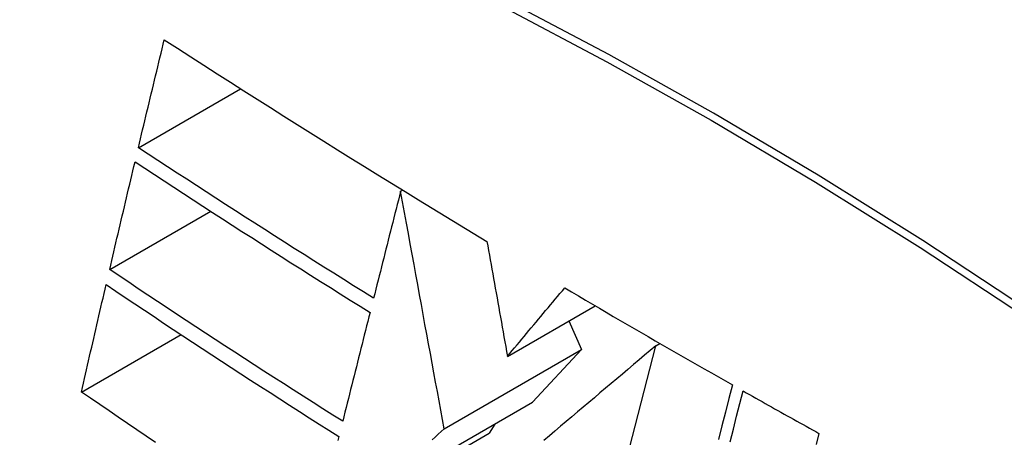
# Model space of a CAD drawing. Header units: inches. Extents: x 532.4 to 626.5, y 208.9 to 290.2.
# Tile 102 of 122: x 615.8672 to 616.0983, y 222.7802 to 222.8782. Entities that reach past the tile are written whole.
import ezdxf

# ---------------------------------------------------------------- set-up
doc = ezdxf.new("R2010")
doc.units = ezdxf.units.IN
doc.header["$MEASUREMENT"] = 0
doc.layers.add('Visible Edges(ANSI)', color=7, linetype='Continuous', lineweight=25)
doc.layers.add('Visible Tangent Edges(ANSI)', color=7, linetype='Continuous', lineweight=25)

msp = doc.modelspace()

# ---------------------------------------------------------------- linework, layer by layer
at = {"layer": 'Visible Edges(ANSI)'}
for p, q in [((615.8951, 222.84814), (615.9191, 222.862)), ((615.95663, 222.83794), (615.9571, 222.83821)), ((615.88836, 222.81955), (615.91208, 222.83325)), ((615.98172, 222.7992), (616.00228, 222.81107)), ((615.99615, 222.80754), (615.99912, 222.80083)), ((615.88174, 222.79083), (615.90511, 222.80432)), ((616.0165, 222.80164), (616.0175, 222.80222)), ((615.96686, 222.7822), (615.99912, 222.80083)), ((615.99912, 222.80083), (615.98755, 222.78843)), ((616.00009, 222.73801), (616.0165, 222.80164)), ((615.94999, 222.76674), (615.98755, 222.78843)), ((615.97871, 222.78332), (615.97738, 222.78114)), ((615.93644, 222.7575), (615.97738, 222.78114))]:
    msp.add_line(p, q, dxfattribs=at)
at = {"layer": 'Visible Edges(ANSI)', "flags": 128}
for points in [[(615.8951, 222.84814), (615.89535, 222.8492), (615.8956, 222.85025), (615.89585, 222.85131), (615.8961, 222.85237), (615.89636, 222.85342), (615.89661, 222.85448), (615.89686, 222.85553), (615.89711, 222.85659), (615.89736, 222.85765), (615.89762, 222.8587), (615.89787, 222.85976), (615.89812, 222.86082), (615.89838, 222.86187), (615.89863, 222.86293), (615.89888, 222.86399), (615.89914, 222.86504), (615.89939, 222.8661), (615.89964, 222.86716), (615.8999, 222.86821), (615.90015, 222.86927), (615.90041, 222.87032), (615.90066, 222.87138), (615.90092, 222.87244), (615.90117, 222.87349)], [(615.90117, 222.87349), (615.90427, 222.87149), (615.90737, 222.8695), (615.91048, 222.86751), (615.91359, 222.86552), (615.9167, 222.86353), (615.91982, 222.86154), (615.92294, 222.85956), (615.92607, 222.85757), (615.92921, 222.85559), (615.93235, 222.85361), (615.93549, 222.85164), (615.93864, 222.84966), (615.9418, 222.84769), (615.94496, 222.84572), (615.94813, 222.84375), (615.95131, 222.84179), (615.95449, 222.83982), (615.95768, 222.83786), (615.96087, 222.8359), (615.96406, 222.83395), (615.96726, 222.832), (615.97047, 222.83005), (615.97368, 222.82811), (615.97689, 222.82617)], [(615.9503, 222.81286), (615.94796, 222.81431), (615.94562, 222.81577), (615.94329, 222.81723), (615.94096, 222.81869), (615.93864, 222.82015), (615.93631, 222.82161), (615.934, 222.82308), (615.93168, 222.82454), (615.92937, 222.82601), (615.92706, 222.82748), (615.92476, 222.82895), (615.92246, 222.83042), (615.92016, 222.83189), (615.91787, 222.83336), (615.91558, 222.83483), (615.91329, 222.83631), (615.91101, 222.83778), (615.90873, 222.83926), (615.90645, 222.84074), (615.90417, 222.84222), (615.9019, 222.8437), (615.89963, 222.84518), (615.89736, 222.84666), (615.8951, 222.84814)], [(615.88836, 222.81955), (615.88861, 222.82061), (615.88885, 222.82166), (615.8891, 222.82271), (615.88934, 222.82376), (615.88959, 222.82482), (615.88984, 222.82587), (615.89008, 222.82692), (615.89033, 222.82798), (615.89058, 222.82903), (615.89083, 222.83009), (615.89107, 222.83114), (615.89132, 222.83219), (615.89157, 222.83325), (615.89182, 222.8343), (615.89207, 222.83535), (615.89232, 222.83641), (615.89256, 222.83746), (615.89281, 222.83851), (615.89306, 222.83957), (615.89331, 222.84062), (615.89356, 222.84167), (615.89381, 222.84273), (615.89406, 222.84378), (615.89431, 222.84483)], [(615.89431, 222.84483), (615.89658, 222.84334), (615.89885, 222.84185), (615.90113, 222.84037), (615.9034, 222.83888), (615.90568, 222.8374), (615.90797, 222.83591), (615.91025, 222.83443), (615.91253, 222.83295), (615.91482, 222.83147), (615.91711, 222.83), (615.9194, 222.82853), (615.9217, 222.82705), (615.92399, 222.82558), (615.92629, 222.82411), (615.92859, 222.82265), (615.9309, 222.82118), (615.93321, 222.81972), (615.93552, 222.81826), (615.93783, 222.8168), (615.94015, 222.81534), (615.94247, 222.81388), (615.94479, 222.81242), (615.94712, 222.81097), (615.94946, 222.80951)], [(615.95663, 222.83794), (615.95637, 222.8369), (615.95611, 222.83585), (615.95584, 222.83481), (615.95558, 222.83377), (615.95531, 222.83272), (615.95505, 222.83168), (615.95479, 222.83063), (615.95452, 222.82959), (615.95426, 222.82854), (615.95399, 222.82749), (615.95373, 222.82645), (615.95346, 222.8254), (615.9532, 222.82436), (615.95294, 222.82331), (615.95267, 222.82226), (615.95241, 222.82122), (615.95214, 222.82017), (615.95188, 222.81913), (615.95162, 222.81808), (615.95135, 222.81704), (615.95109, 222.81599), (615.95083, 222.81495), (615.95056, 222.8139), (615.9503, 222.81286)], [(615.96686, 222.7822), (615.96646, 222.78437), (615.96606, 222.78654), (615.96566, 222.78873), (615.96526, 222.79093), (615.96485, 222.79314), (615.96444, 222.79536), (615.96403, 222.7976), (615.96362, 222.79985), (615.9632, 222.80212), (615.96279, 222.8044), (615.96236, 222.80669), (615.96194, 222.809), (615.96152, 222.81133), (615.96109, 222.81367), (615.96065, 222.81602), (615.96022, 222.81839), (615.95978, 222.82078), (615.95934, 222.82318), (615.9589, 222.8256), (615.95845, 222.82803), (615.958, 222.83048), (615.95755, 222.83295), (615.95709, 222.83544), (615.95663, 222.83794)], [(615.97689, 222.82617), (615.97708, 222.8251), (615.97727, 222.82403), (615.97747, 222.82295), (615.97766, 222.82186), (615.97786, 222.82077), (615.97805, 222.81967), (615.97825, 222.81856), (615.97845, 222.81744), (615.97865, 222.81632), (615.97886, 222.8152), (615.97906, 222.81407), (615.97926, 222.81293), (615.97946, 222.8118), (615.97967, 222.81066), (615.97987, 222.80952), (615.98008, 222.80837), (615.98028, 222.80723), (615.98049, 222.80608), (615.9807, 222.80493), (615.9809, 222.80378), (615.98111, 222.80264), (615.98131, 222.80149), (615.98152, 222.80035), (615.98172, 222.7992)], [(615.94304, 222.78397), (615.94072, 222.78543), (615.9384, 222.7869), (615.93608, 222.78837), (615.93377, 222.78985), (615.93146, 222.79132), (615.92916, 222.7928), (615.92686, 222.79427), (615.92456, 222.79575), (615.92227, 222.79723), (615.91998, 222.79871), (615.9177, 222.8002), (615.91542, 222.80168), (615.91314, 222.80316), (615.91087, 222.80465), (615.9086, 222.80614), (615.90634, 222.80763), (615.90408, 222.80911), (615.90182, 222.8106), (615.89957, 222.81209), (615.89732, 222.81359), (615.89507, 222.81508), (615.89283, 222.81657), (615.89059, 222.81806), (615.88836, 222.81955)], [(615.88174, 222.79083), (615.88198, 222.79188), (615.88222, 222.79293), (615.88246, 222.79398), (615.8827, 222.79502), (615.88294, 222.79607), (615.88318, 222.79712), (615.88342, 222.79817), (615.88366, 222.79922), (615.8839, 222.80027), (615.88414, 222.80132), (615.88438, 222.80237), (615.88462, 222.80342), (615.88486, 222.80447), (615.88511, 222.80552), (615.88535, 222.80657), (615.88559, 222.80762), (615.88583, 222.80867), (615.88608, 222.80972), (615.88632, 222.81077), (615.88656, 222.81182), (615.8868, 222.81287), (615.88705, 222.81392), (615.88729, 222.81497), (615.88754, 222.81602)], [(615.88754, 222.81602), (615.88978, 222.81451), (615.89202, 222.81301), (615.89427, 222.81151), (615.89652, 222.81001), (615.89877, 222.80852), (615.90103, 222.80702), (615.90328, 222.80553), (615.90554, 222.80404), (615.9078, 222.80255), (615.91007, 222.80106), (615.91234, 222.79957), (615.91461, 222.79809), (615.91688, 222.7966), (615.91916, 222.79512), (615.92144, 222.79364), (615.92372, 222.79216), (615.92601, 222.79068), (615.92831, 222.78921), (615.9306, 222.78773), (615.9329, 222.78626), (615.93521, 222.78479), (615.93751, 222.78332), (615.93983, 222.78185), (615.94215, 222.78039)], [(615.98172, 222.7992), (615.98228, 222.79987), (615.98284, 222.80054), (615.9834, 222.80121), (615.98396, 222.80188), (615.98452, 222.80255), (615.98507, 222.80322), (615.98563, 222.80389), (615.98619, 222.80456), (615.98675, 222.80523), (615.98731, 222.8059), (615.98787, 222.80657), (615.98843, 222.80724), (615.98899, 222.80791), (615.98955, 222.80858), (615.99011, 222.80925), (615.99067, 222.80992), (615.99123, 222.81059), (615.99179, 222.81126), (615.99235, 222.81193), (615.99291, 222.8126), (615.99347, 222.81327), (615.99403, 222.81394), (615.99459, 222.81461), (615.99515, 222.81527)], [(615.99515, 222.81527), (615.99677, 222.81432), (615.9984, 222.81336), (616.00002, 222.8124), (616.00165, 222.81144), (616.00328, 222.81049), (616.00491, 222.80953), (616.00654, 222.80858), (616.00818, 222.80763), (616.00981, 222.80667), (616.01145, 222.80572), (616.01309, 222.80477), (616.01473, 222.80382), (616.01637, 222.80287), (616.01801, 222.80192), (616.01966, 222.80098), (616.0213, 222.80003), (616.02295, 222.79909), (616.0246, 222.79814), (616.02625, 222.7972), (616.0279, 222.79625), (616.02956, 222.79531), (616.03121, 222.79437), (616.03287, 222.79343), (616.03452, 222.79249)], [(615.94946, 222.80951), (615.94919, 222.80845), (615.94892, 222.80739), (615.94865, 222.80633), (615.94839, 222.80526), (615.94812, 222.8042), (615.94785, 222.80313), (615.94758, 222.80207), (615.94732, 222.80101), (615.94705, 222.79994), (615.94678, 222.79888), (615.94651, 222.79781), (615.94625, 222.79674), (615.94598, 222.79568), (615.94571, 222.79461), (615.94544, 222.79355), (615.94518, 222.79248), (615.94491, 222.79142), (615.94464, 222.79035), (615.94437, 222.78929), (615.94411, 222.78822), (615.94384, 222.78716), (615.94357, 222.78609), (615.94331, 222.78503), (615.94304, 222.78397)], [(616.0165, 222.80164), (616.01521, 222.80055), (616.01391, 222.79946), (616.01261, 222.79836), (616.0113, 222.79725), (616.00999, 222.79615), (616.00868, 222.79504), (616.00737, 222.79394), (616.00605, 222.79282), (616.00474, 222.79171), (616.00342, 222.7906), (616.0021, 222.78948), (616.00078, 222.78837), (615.99946, 222.78725), (615.99814, 222.78614), (615.99682, 222.78502), (615.9955, 222.78391), (615.99418, 222.78279), (615.99286, 222.78168), (615.99154, 222.78056), (615.99023, 222.77945)], [(615.89913, 222.77901), (615.89694, 222.78049), (615.89475, 222.78197), (615.89257, 222.78344), (615.89039, 222.78492), (615.88822, 222.7864), (615.88606, 222.78788), (615.8839, 222.78935), (615.88174, 222.79083)], [(616.03452, 222.79249), (616.0337, 222.78931), (616.03288, 222.78611), (616.03205, 222.78289), (616.03122, 222.77965)], [(616.03395, 222.77915), (616.03473, 222.78215), (616.0355, 222.78514), (616.03626, 222.78812), (616.03702, 222.79108)], [(616.03702, 222.79108), (616.03776, 222.79066), (616.0385, 222.79024), (616.03924, 222.78983), (616.03998, 222.78941), (616.04071, 222.78899), (616.04145, 222.78858), (616.04219, 222.78816), (616.04293, 222.78775), (616.04367, 222.78733), (616.04441, 222.78692), (616.04515, 222.7865), (616.04589, 222.78609), (616.04663, 222.78567), (616.04737, 222.78526), (616.04812, 222.78484), (616.04886, 222.78443), (616.0496, 222.78402), (616.05034, 222.7836), (616.05108, 222.78319), (616.05182, 222.78278), (616.05257, 222.78236), (616.05331, 222.78195), (616.05405, 222.78154), (616.05479, 222.78113)], [(615.96404, 222.77963), (615.96475, 222.78027), (615.96545, 222.78092), (615.96615, 222.78156), (615.96686, 222.7822)], [(615.94215, 222.78039), (615.94191, 222.77944)], [(616.05479, 222.78113), (616.05412, 222.77849)]]:
    msp.add_lwpolyline(points, dxfattribs=at)
at = {"layer": 'Visible Edges(ANSI)'}
msp.add_ellipse((616.09154, 221.87788), major_axis=(-0.64961, 1.12515), ratio=0.57735, start_param=5.161526, end_param=5.834048, dxfattribs=at)
at = {"layer": 'Visible Tangent Edges(ANSI)', "flags": 128}
for points in [[(616.10376, 222.81023), (616.07919, 222.82637), (616.05462, 222.84171), (616.03006, 222.85627), (616.00552, 222.87003), (615.98098, 222.883), (615.95648, 222.89516), (615.93204, 222.90651), (615.90768, 222.91702), (615.88345, 222.92669), (615.85933, 222.93552), (615.83534, 222.94349), (615.81152, 222.95061), (615.78786, 222.95687), (615.7644, 222.96225), (615.74114, 222.96676)], [(615.74132, 222.96414), (615.76451, 222.95973), (615.78791, 222.95445), (615.8115, 222.94829), (615.83527, 222.94127), (615.85919, 222.93339), (615.88325, 222.92466), (615.90743, 222.91507), (615.93173, 222.90464), (615.95612, 222.89336), (615.98057, 222.88126), (616.00505, 222.86834), (616.02953, 222.85462), (616.05403, 222.8401), (616.07853, 222.82477), (616.10303, 222.80865)]]:
    msp.add_lwpolyline(points, dxfattribs=at)

doc.saveas('drawing.dxf')
